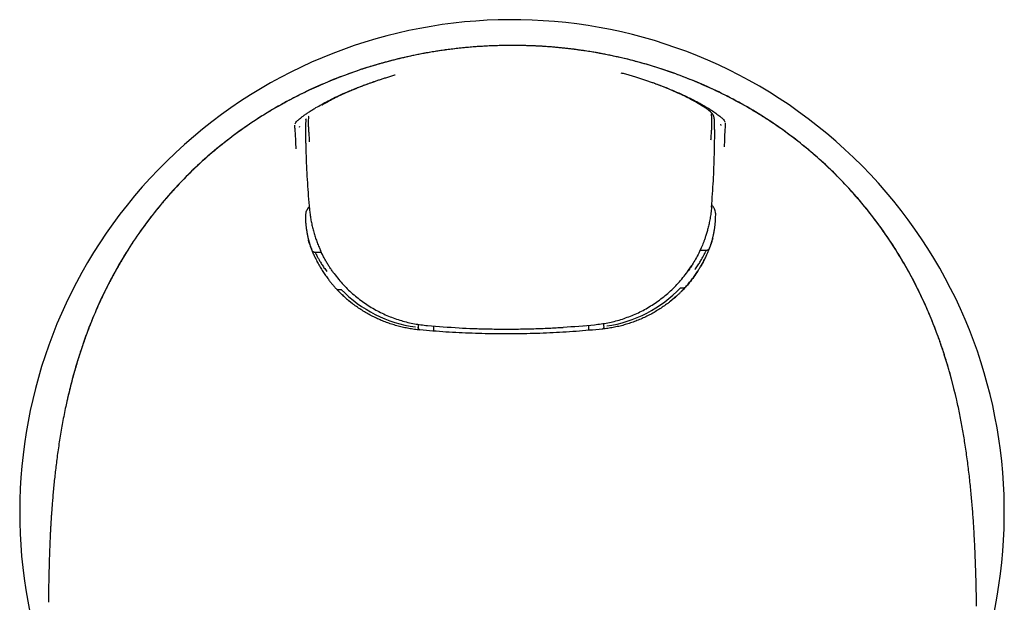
# Model space of a CAD drawing. Header units: millimetres. Extents: x 8 to 815, y 12 to 600.
# Tile 8 of 22: x 398 to 451, y 299 to 331. Entities that reach past the tile are written whole.
import ezdxf

# ---------------------------------------------------------------- set-up
doc = ezdxf.new("R2010")
doc.units = ezdxf.units.MM

msp = doc.modelspace()

# ---------------------------------------------------------------- linework, layer by layer
at = {"color": 7, "linetype": 'Continuous', "lineweight": 30}
for p, q in [((434.884, 325.455), (434.874, 325.495)), ((434.883, 325.455), (434.884, 325.45)), ((412.559, 324.981), (412.546, 324.92)), ((412.922, 325.386), (412.912, 325.346)), ((412.913, 325.341), (412.913, 325.345)), ((412.924, 325.394), (412.922, 325.386)), ((435.255, 325.033), (435.241, 325.095)), ((434.911, 324.185), (434.912, 324.184)), ((412.881, 320.143), (412.887, 319.972)), ((434.963, 320.082), (434.968, 320.253)), ((413.741, 318.203), (413.416, 318.202)), ((413.836, 318.012), (413.842, 318)), ((434.027, 318.1), (434.033, 318.113)), ((434.451, 318.307), (434.125, 318.305)), ((433.509, 317.237), (433.679, 317.499)), ((414.809, 316.203), (414.812, 316.203)), ((414.856, 315.926), (414.954, 315.829)), ((433.075, 316.294), (433.078, 316.294)), ((415.246, 315.58), (415.002, 315.788)), ((415.214, 315.607), (415.41, 315.444)), ((415.319, 315.519), (415.321, 315.52)), ((432.85, 315.843), (432.521, 315.557)), ((432.574, 315.606), (432.576, 315.605)), ((418.953, 314.331), (418.954, 314.18)), ((428.954, 314.229), (428.953, 314.381)), ((419.779, 314.238), (419.78, 313.964)), ((420.584, 314.18), (420.595, 314.179)), ((421.154, 314.138), (421.154, 314.148)), ((426.754, 314.166), (426.754, 314.176)), ((427.874, 314.257), (427.883, 314.257)), ((428.128, 314.28), (428.13, 314.005)), ((399.264, 304.807), (399.264, 304.796)), ((449.011, 299.165), (449.001, 299.621))]:
    msp.add_line(p, q, dxfattribs=at)
at = {"color": 7, "linetype": 'Continuous', "lineweight": 30, "flags": 128}
msp.add_lwpolyline([(450.503, 304.107), (450.504, 304.221), (450.503, 304.46)], dxfattribs=at)
at = {"color": 7, "linetype": 'Continuous', "lineweight": 30}
for centre, radius, start, end in [((424.004, 304.221), 26.5, 321.799, 218.7729), ((428.157, 320.904), 6.935, 339.0602, 341.3202), ((419.154, 314.181), 0.2, 180.2891, 230.5047)]:
    msp.add_arc(centre, radius, start, end, dxfattribs=at)
for centre, major_axis, ratio, start_param, end_param in [((419.75, 320.875), (6.872, 1.346), 0.995037, 3.283436, 3.32269), ((413.418, 318.392), (0.196, 0.039), 0.995231, 3.319397, 3.36876), ((434.447, 318.497), (0.197, -0.037), 0.995231, 6.022361, 6.105378), ((419.189, 320.041), (5.472, -3.136), 0.915044, 4.408257, 5.132998), ((428.656, 320.096), (5.446, 3.19), 0.915847, 4.292545, 5.01675), ((423.703, 363.765), (49.999, 0.249), 0.993628, 4.768499, 4.802564), ((423.703, 363.765), (49.999, 0.249), 0.993628, 4.622404, 4.656441)]:
    msp.add_ellipse(centre, major_axis=major_axis, ratio=ratio, start_param=start_param, end_param=end_param, dxfattribs=at)
for points, knots in [([(423.879, 329.338), (423.412, 329.329), (422.482, 329.311), (421.095, 329.191), (419.721, 329.002), (418.36, 328.738), (417.014, 328.401), (415.686, 327.99), (414.381, 327.507), (413.107, 326.953), (411.867, 326.328), (410.665, 325.631), (409.503, 324.862), (408.387, 324.023), (407.325, 323.12), (406.324, 322.157), (405.387, 321.137), (404.514, 320.062), (403.704, 318.933), (402.959, 317.755), (402.285, 316.534), (401.686, 315.28), (401.16, 313.998), (400.706, 312.69), (400.314, 311.359), (400.107, 310.457), (400.003, 310.006)], [0, 0, 0, 0, 0.041967, 0.083678, 0.125236, 0.166746, 0.208316, 0.250052, 0.291795, 0.333435, 0.375037, 0.416672, 0.45842, 0.500366, 0.542218, 0.583809, 0.625276, 0.666752, 0.708367, 0.750245, 0.792106, 0.833732, 0.875243, 0.916738, 0.958301, 1, 1, 1, 1]), ([(423.66, 329.331), (423.607, 329.331), (423.432, 329.329), (423.136, 329.321), (422.777, 329.307), (422.426, 329.288), (422.084, 329.266), (421.75, 329.24), (421.415, 329.209), (421.078, 329.174), (420.741, 329.134), (420.414, 329.091), (420.097, 329.045), (419.791, 328.997), (419.494, 328.947), (419.207, 328.895), (418.931, 328.842), (418.664, 328.787), (418.408, 328.732), (418.164, 328.677), (417.93, 328.622), (417.706, 328.567), (417.49, 328.512), (417.282, 328.457), (417.082, 328.403), (416.891, 328.349), (416.711, 328.297), (416.482, 328.229), (416.203, 328.143), (415.85, 328.028), (415.474, 327.901), (415.078, 327.759), (414.65, 327.597), (414.191, 327.414), (413.702, 327.206), (413.214, 326.986), (412.728, 326.755), (412.246, 326.511), (411.769, 326.257), (411.311, 325.999), (410.871, 325.739), (410.449, 325.477), (410.033, 325.206), (409.622, 324.926), (409.216, 324.636), (408.803, 324.329), (408.386, 324.002), (407.964, 323.657), (407.552, 323.302), (407.15, 322.939), (406.757, 322.566), (406.374, 322.186), (406.029, 321.825), (405.72, 321.49), (405.448, 321.182), (405.185, 320.874), (404.932, 320.568), (404.688, 320.262), (404.454, 319.957), (404.241, 319.67), (404.048, 319.401), (403.873, 319.151), (403.724, 318.934), (403.599, 318.745), (403.491, 318.58), (403.377, 318.404), (403.263, 318.222), (403.148, 318.037), (403.034, 317.847), (402.916, 317.648), (402.795, 317.439), (402.671, 317.219), (402.545, 316.99), (402.416, 316.75), (402.288, 316.504), (402.161, 316.253), (402.035, 315.996), (401.908, 315.729), (401.781, 315.452), (401.653, 315.166), (401.528, 314.875), (401.406, 314.581), (401.287, 314.283), (401.168, 313.976), (401.051, 313.66), (400.935, 313.334), (400.821, 312.999), (400.709, 312.655), (400.599, 312.301), (400.491, 311.937), (400.387, 311.566), (400.286, 311.188), (400.189, 310.802), (400.11, 310.472), (400.066, 310.27), (400.05, 310.2)], [0, 0, 0, 0, 0.0048155, 0.0160057, 0.0269342, 0.0376039, 0.0480178, 0.0581783, 0.0680878, 0.0787008, 0.0890152, 0.0990332, 0.1087569, 0.118188, 0.1273281, 0.1361783, 0.1447399, 0.1530137, 0.1610005, 0.1685658, 0.1758551, 0.1828688, 0.1896069, 0.1961846, 0.2024767, 0.2084831, 0.2142035, 0.2196435, 0.230187, 0.2408029, 0.2535217, 0.2663083, 0.2791638, 0.2951982, 0.3113436, 0.3276036, 0.3439802, 0.360399, 0.3768189, 0.3932444, 0.4083101, 0.4233881, 0.4384823, 0.4535965, 0.468735, 0.4839029, 0.5004874, 0.5170465, 0.5335548, 0.5500207, 0.5664523, 0.5828578, 0.5992348, 0.6119332, 0.6244216, 0.6367036, 0.6487825, 0.6606612, 0.6723421, 0.6838276, 0.6932305, 0.7025005, 0.7116393, 0.7172118, 0.7231846, 0.7295591, 0.736337, 0.7427313, 0.7494503, 0.7564909, 0.7638387, 0.7714921, 0.7794506, 0.7877138, 0.7962816, 0.8047057, 0.8134049, 0.8223795, 0.8316298, 0.8411564, 0.8509601, 0.8604581, 0.8702041, 0.8801992, 0.8904445, 0.9009413, 0.9116911, 0.9226954, 0.933956, 0.9454746, 0.9572532, 0.9690766, 0.9811547, 0.9934896, 1, 1, 1, 1]), ([(447.945, 310.244), (447.853, 310.631), (447.669, 311.404), (447.334, 312.546), (446.953, 313.672), (446.52, 314.78), (446.036, 315.867), (445.497, 316.932), (444.904, 317.97), (444.258, 318.978), (443.564, 319.95), (442.823, 320.882), (442.036, 321.773), (441.203, 322.622), (440.324, 323.428), (439.351, 324.231), (438.282, 325.017), (437.115, 325.771), (435.909, 326.454), (434.666, 327.065), (433.387, 327.605), (432.076, 328.074), (430.742, 328.472), (429.392, 328.796), (428.03, 329.045), (426.656, 329.219), (425.271, 329.325), (424.344, 329.334), (423.879, 329.338)], [0, 0, 0, 0, 0.035767, 0.071455, 0.107093, 0.14272, 0.178385, 0.214144, 0.250065, 0.286011, 0.321794, 0.357472, 0.393104, 0.428753, 0.464481, 0.500354, 0.542201, 0.583813, 0.625309, 0.6668, 0.708393, 0.750187, 0.792018, 0.833612, 0.875088, 0.916567, 0.958166, 1, 1, 1, 1]), ([(447.942, 310.244), (447.917, 310.35), (447.87, 310.558), (447.795, 310.864), (447.721, 311.157), (447.646, 311.437), (447.573, 311.704), (447.501, 311.956), (447.43, 312.195), (447.361, 312.422), (447.293, 312.638), (447.226, 312.844), (447.162, 313.039), (447.099, 313.222), (447.04, 313.393), (446.983, 313.552), (446.93, 313.7), (446.844, 313.933), (446.72, 314.256), (446.553, 314.673), (446.375, 315.092), (446.176, 315.541), (445.952, 316.016), (445.704, 316.514), (445.444, 317.007), (445.171, 317.495), (444.887, 317.976), (444.606, 318.428), (444.329, 318.851), (444.06, 319.245), (443.783, 319.633), (443.499, 320.015), (443.209, 320.389), (442.913, 320.754), (442.612, 321.111), (442.303, 321.462), (441.985, 321.809), (441.658, 322.151), (441.322, 322.489), (440.978, 322.82), (440.627, 323.143), (440.269, 323.46), (439.904, 323.769), (439.532, 324.071), (439.154, 324.365), (438.77, 324.651), (438.381, 324.928), (437.987, 325.197), (437.591, 325.456), (437.192, 325.706), (436.791, 325.945), (436.386, 326.177), (435.95, 326.415), (435.482, 326.657), (434.983, 326.901), (434.478, 327.133), (433.967, 327.354), (433.451, 327.564), (432.954, 327.753), (432.479, 327.923), (432.026, 328.075), (431.569, 328.219), (431.11, 328.354), (430.703, 328.466), (430.35, 328.558), (430.053, 328.631), (429.761, 328.699), (429.477, 328.761), (429.199, 328.819), (428.973, 328.864), (428.798, 328.897), (428.671, 328.921), (428.545, 328.943), (428.413, 328.966), (428.27, 328.99), (428.115, 329.015), (427.952, 329.041), (427.781, 329.066), (427.604, 329.091), (427.415, 329.116), (427.215, 329.142), (427.004, 329.167), (426.781, 329.191), (426.548, 329.215), (426.302, 329.237), (426.046, 329.258), (425.777, 329.277), (425.497, 329.294), (425.212, 329.308), (424.921, 329.32), (424.625, 329.328), (424.318, 329.333), (424.068, 329.335), (423.921, 329.334), (423.879, 329.333)], [0, 0, 0, 0, 0.009811, 0.01925, 0.028318, 0.037016, 0.045345, 0.053167, 0.060634, 0.067748, 0.074508, 0.081044, 0.087212, 0.093014, 0.098451, 0.103521, 0.108226, 0.112572, 0.125866, 0.13934, 0.152999, 0.166845, 0.183521, 0.200224, 0.216945, 0.233691, 0.250475, 0.267271, 0.281608, 0.29592, 0.310214, 0.324496, 0.338772, 0.352788, 0.366805, 0.380817, 0.394826, 0.409123, 0.423425, 0.437735, 0.452055, 0.466388, 0.48074, 0.495115, 0.509489, 0.523842, 0.538165, 0.552466, 0.566749, 0.580767, 0.594779, 0.60879, 0.622801, 0.639475, 0.65615, 0.672832, 0.689526, 0.706234, 0.722963, 0.737293, 0.75165, 0.766023, 0.780365, 0.794679, 0.804033, 0.813228, 0.822195, 0.830938, 0.839457, 0.847754, 0.851658, 0.855511, 0.859314, 0.863244, 0.867568, 0.872289, 0.877406, 0.882446, 0.88782, 0.893528, 0.89957, 0.905948, 0.912662, 0.919712, 0.927101, 0.934829, 0.942897, 0.951308, 0.960063, 0.968635, 0.977517, 0.986712, 0.996221, 1, 1, 1, 1]), ([(417.715, 327.74), (417.701, 327.736), (417.614, 327.711), (417.458, 327.664), (417.249, 327.6), (417.05, 327.537), (416.862, 327.475), (416.684, 327.414), (416.516, 327.356), (416.36, 327.3), (416.215, 327.247), (416.08, 327.197), (415.957, 327.15), (415.843, 327.107), (415.739, 327.066), (415.642, 327.027), (415.547, 326.989), (415.44, 326.944), (415.331, 326.899), (415.255, 326.866), (415.222, 326.851)], [0, 0, 0, 0, 0.015892, 0.098893, 0.178733, 0.255217, 0.328193, 0.397546, 0.463193, 0.52508, 0.583174, 0.637461, 0.687936, 0.734607, 0.777487, 0.818334, 0.858619, 0.898351, 0.956675, 1, 1, 1, 1]), ([(431.7, 327.281), (431.685, 327.287), (431.607, 327.316), (431.462, 327.367), (431.261, 327.437), (431.051, 327.507), (430.833, 327.577), (430.606, 327.647), (430.37, 327.716), (430.124, 327.785), (429.957, 327.829), (429.872, 327.852)], [0, 0, 0, 0, 0.025535, 0.134184, 0.246343, 0.362125, 0.481653, 0.605061, 0.732491, 0.864089, 1, 1, 1, 1]), ([(412.333, 325.11), (412.342, 325.134), (412.36, 325.18), (412.454, 325.285), (412.581, 325.397), (412.721, 325.508), (412.855, 325.606), (413.009, 325.712), (413.184, 325.826), (413.401, 325.961), (413.672, 326.119), (414.011, 326.303), (414.389, 326.496), (414.806, 326.693), (415.253, 326.889), (415.721, 327.078), (416.204, 327.258), (416.534, 327.368), (416.699, 327.423)], [0, 0, 0, 0, 0.09137, 0.178404, 0.261807, 0.310455, 0.358282, 0.405492, 0.452301, 0.498928, 0.561284, 0.623225, 0.685521, 0.748926, 0.813135, 0.875847, 0.937861, 1, 1, 1, 1]), ([(434.421, 325.965), (434.415, 325.969), (434.32, 326.039), (434.011, 326.23), (433.418, 326.553), (432.641, 326.91), (432.048, 327.162), (431.714, 327.276), (431.691, 327.284)], [0, 0, 0, 0, 0.015235, 0.255569, 0.496216, 0.73824, 0.982203, 1, 1, 1, 1]), ([(431.727, 327.277), (431.838, 327.237), (432.112, 327.14), (432.532, 326.973), (432.98, 326.782), (433.397, 326.59), (433.735, 326.423), (434.004, 326.281), (434.217, 326.164), (434.467, 326.02), (434.735, 325.854), (434.994, 325.679), (435.197, 325.527), (435.343, 325.399), (435.438, 325.295), (435.456, 325.249), (435.466, 325.226)], [0, 0, 0, 0, 0.046675, 0.11483, 0.184513, 0.253348, 0.32112, 0.366127, 0.411275, 0.456807, 0.541481, 0.627152, 0.7149, 0.805718, 0.900496, 1, 1, 1, 1]), ([(415.237, 326.856), (415.21, 326.845), (414.895, 326.716), (414.393, 326.465), (413.928, 326.219), (413.782, 326.124), (413.772, 326.118)], [0, 0, 0, 0, 0.042583, 0.504323, 0.966675, 1, 1, 1, 1]), ([(413.06, 325.539), (413.058, 325.527), (413.053, 325.501), (413.042, 325.403), (413.034, 325.266), (413.033, 325.09), (413.043, 324.883), (413.061, 324.652), (413.081, 324.407), (413.09, 324.233), (413.094, 324.147)], [0, 0, 0, 0, 0.125519, 0.251921, 0.378719, 0.505253, 0.630846, 0.755386, 0.878676, 1, 1, 1, 1]), ([(434.871, 325.507), (434.87, 325.512), (434.866, 325.524), (434.859, 325.543), (434.85, 325.563), (434.842, 325.58), (434.834, 325.594), (434.828, 325.605), (434.82, 325.617), (434.81, 325.632), (434.797, 325.65), (434.781, 325.671), (434.761, 325.693), (434.74, 325.716), (434.72, 325.736), (434.697, 325.758), (434.669, 325.782), (434.637, 325.81), (434.6, 325.84), (434.559, 325.872), (434.521, 325.899), (434.49, 325.922), (434.472, 325.935), (434.462, 325.942), (434.46, 325.943)], [0, 0, 0, 0, 0.020913, 0.056262, 0.087751, 0.115369, 0.139115, 0.158995, 0.176677, 0.21306, 0.254913, 0.302229, 0.366116, 0.425002, 0.47904, 0.531116, 0.604191, 0.677018, 0.753216, 0.832697, 0.911899, 0.951709, 0.991181, 1, 1, 1, 1]), ([(434.714, 324.254), (434.721, 324.34), (434.734, 324.513), (434.749, 324.759), (434.76, 324.99), (434.766, 325.198), (434.763, 325.373), (434.754, 325.51), (434.742, 325.609), (434.737, 325.635), (434.734, 325.647)], [0, 0, 0, 0, 0.121268, 0.244496, 0.368778, 0.493884, 0.620169, 0.747211, 0.874068, 1, 1, 1, 1]), ([(434.912, 324.185), (434.912, 324.227), (434.913, 324.31), (434.914, 324.432), (434.914, 324.55), (434.913, 324.664), (434.913, 324.773), (434.912, 324.875), (434.91, 324.969), (434.909, 325.05), (434.907, 325.12), (434.905, 325.18), (434.903, 325.237), (434.901, 325.287), (434.899, 325.329), (434.897, 325.361), (434.895, 325.387), (434.893, 325.406), (434.891, 325.421), (434.889, 325.433), (434.887, 325.442), (434.886, 325.449), (434.885, 325.45)], [0, 0, 0, 0, 0.0673016, 0.1348135, 0.2022047, 0.2691932, 0.3355578, 0.4011473, 0.4659111, 0.5305326, 0.5830186, 0.6370403, 0.6933946, 0.7520391, 0.8106083, 0.8573482, 0.9004656, 0.9383188, 0.9622727, 0.9816909, 0.9960654, 1, 1, 1, 1]), ([(412.385, 323.768), (412.38, 323.926), (412.368, 324.243), (412.345, 324.576), (412.33, 324.79), (412.322, 324.918), (412.317, 325.011), (412.319, 325.036), (412.32, 325.048)], [0, 0, 0, 0, 0.247649, 0.495472, 0.619351, 0.743684, 0.869838, 1, 1, 1, 1]), ([(412.911, 325.341), (412.911, 325.339), (412.909, 325.333), (412.908, 325.323), (412.906, 325.311), (412.904, 325.296), (412.902, 325.277), (412.9, 325.252), (412.898, 325.219), (412.897, 325.177), (412.895, 325.125), (412.894, 325.069), (412.892, 325.008), (412.891, 324.938), (412.891, 324.856), (412.89, 324.76), (412.89, 324.658), (412.891, 324.548), (412.892, 324.433), (412.893, 324.314), (412.895, 324.194), (412.897, 324.114), (412.897, 324.076)], [0, 0, 0, 0, 0.003997, 0.018735, 0.038554, 0.062887, 0.101194, 0.144693, 0.191736, 0.250565, 0.309364, 0.365823, 0.420001, 0.472726, 0.537749, 0.602802, 0.668589, 0.735127, 0.802335, 0.870062, 0.938088, 1, 1, 1, 1]), ([(435.48, 325.163), (435.481, 325.151), (435.482, 325.126), (435.479, 325.033), (435.471, 324.905), (435.459, 324.691), (435.439, 324.358), (435.431, 324.041), (435.427, 323.883)], [0, 0, 0, 0, 0.130162, 0.256316, 0.380649, 0.504528, 0.752351, 1, 1, 1, 1]), ([(412.898, 324.076), (412.903, 323.844), (412.915, 323.374), (412.946, 322.665), (412.987, 321.95), (413.038, 321.236), (413.08, 320.76), (413.102, 320.522)], [0, 0, 0, 0, 0.195182, 0.39638, 0.597555, 0.798746, 1, 1, 1, 1]), ([(434.743, 320.631), (434.762, 320.869), (434.8, 321.345), (434.843, 322.059), (434.877, 322.775), (434.901, 323.483), (434.908, 323.953), (434.911, 324.185)], [0, 0, 0, 0, 0.201229, 0.402417, 0.603601, 0.804814, 1, 1, 1, 1]), ([(413.088, 320.675), (413.049, 320.619), (412.959, 320.493), (412.889, 320.314), (412.883, 320.201), (412.881, 320.143)], [0, 0, 0, 0, 0.277093, 0.632199, 1, 1, 1, 1]), ([(434.968, 320.253), (434.968, 320.255), (434.969, 320.26), (434.969, 320.267), (434.969, 320.276), (434.968, 320.287), (434.967, 320.299), (434.963, 320.345), (434.948, 320.423), (434.909, 320.527), (434.859, 320.624), (434.81, 320.704), (434.77, 320.757), (434.754, 320.778)], [0, 0, 0, 0, 0.014926, 0.029661, 0.048739, 0.072162, 0.09993, 0.132046, 0.364771, 0.574402, 0.733729, 0.891705, 1, 1, 1, 1]), ([(413.102, 320.522), (413.111, 320.434), (413.129, 320.258), (413.17, 319.996), (413.22, 319.736), (413.279, 319.479), (413.349, 319.225), (413.428, 318.973), (413.517, 318.725), (413.604, 318.505), (413.666, 318.368), (413.691, 318.312)], [0, 0, 0, 0, 0.115619, 0.230985, 0.346132, 0.461093, 0.5759, 0.690585, 0.805176, 0.919702, 1, 1, 1, 1]), ([(434.743, 320.629), (434.732, 320.524), (434.713, 320.32), (434.667, 320.025), (434.613, 319.751), (434.554, 319.499), (434.49, 319.268), (434.427, 319.066), (434.366, 318.889), (434.31, 318.737), (434.251, 318.588), (434.207, 318.485), (434.179, 318.422), (434.172, 318.406), (434.165, 318.391), (434.159, 318.376), (434.152, 318.361), (434.145, 318.346), (434.09, 318.225), (433.98, 318.002), (433.804, 317.689), (433.639, 317.424), (433.528, 317.267), (433.483, 317.205)], [0, 0, 0, 0, 0.086157, 0.167012, 0.242566, 0.312817, 0.377766, 0.437413, 0.485516, 0.529514, 0.569405, 0.615773, 0.620531, 0.625199, 0.629777, 0.634264, 0.638662, 0.642969, 0.647186, 0.747275, 0.844339, 0.938379, 1, 1, 1, 1]), ([(412.887, 319.972), (412.888, 319.945), (412.891, 319.889), (412.896, 319.805), (412.903, 319.719), (412.912, 319.63), (412.923, 319.537), (412.936, 319.439), (412.947, 319.366), (412.954, 319.321), (412.957, 319.305), (412.959, 319.29), (412.962, 319.275), (412.964, 319.262), (412.967, 319.246), (412.971, 319.226), (412.976, 319.197), (412.983, 319.163), (412.991, 319.122), (413, 319.08), (413.01, 319.035), (413.021, 318.989), (413.033, 318.94), (413.046, 318.887), (413.061, 318.831), (413.077, 318.77), (413.096, 318.707), (413.115, 318.642), (413.13, 318.598), (413.137, 318.576)], [0, 0, 0, 0, 0.056263, 0.114237, 0.173922, 0.235319, 0.298427, 0.369823, 0.443291, 0.45424, 0.465234, 0.476272, 0.487355, 0.497575, 0.504585, 0.521634, 0.539422, 0.567021, 0.596229, 0.627045, 0.659469, 0.693501, 0.729141, 0.766389, 0.80922, 0.853996, 0.900718, 0.949386, 1, 1, 1, 1]), ([(434.727, 318.683), (434.733, 318.704), (434.746, 318.744), (434.763, 318.804), (434.78, 318.861), (434.795, 318.917), (434.809, 318.971), (434.821, 319.022), (434.833, 319.071), (434.843, 319.118), (434.853, 319.163), (434.862, 319.206), (434.87, 319.247), (434.877, 319.286), (434.883, 319.315), (434.886, 319.334), (434.888, 319.344), (434.89, 319.354), (434.891, 319.364), (434.893, 319.376), (434.899, 319.409), (434.908, 319.47), (434.921, 319.556), (434.932, 319.649), (434.941, 319.739), (434.949, 319.828), (434.955, 319.914), (434.96, 319.999), (434.962, 320.055), (434.963, 320.082)], [0, 0, 0, 0, 0.046062, 0.090514, 0.133354, 0.174584, 0.214203, 0.251546, 0.287336, 0.321571, 0.354253, 0.385381, 0.414955, 0.442975, 0.469442, 0.47691, 0.484245, 0.491447, 0.498514, 0.506362, 0.517463, 0.5692, 0.63587, 0.700831, 0.764082, 0.825625, 0.885459, 0.943584, 1, 1, 1, 1]), ([(413.032, 318.863), (413.035, 318.851), (413.057, 318.78), (413.1, 318.653), (413.161, 318.484), (413.217, 318.341), (413.266, 318.221), (413.298, 318.148), (413.319, 318.101), (413.329, 318.08), (413.338, 318.058), (413.348, 318.037), (413.357, 318.017), (413.367, 317.996), (413.414, 317.896), (413.502, 317.719), (413.638, 317.472), (413.781, 317.234), (413.931, 317.007), (414.073, 316.808), (414.205, 316.637), (414.325, 316.489), (414.421, 316.378), (414.49, 316.3), (414.532, 316.254), (414.574, 316.209), (414.616, 316.164), (414.658, 316.12), (414.701, 316.076), (414.795, 315.982), (414.944, 315.84), (415.147, 315.658), (415.288, 315.546), (415.356, 315.491)], [0, 0, 0, 0, 0.009118, 0.05415, 0.097488, 0.139131, 0.165687, 0.191505, 0.1972, 0.202857, 0.208477, 0.21406, 0.219606, 0.225114, 0.230585, 0.29992, 0.367979, 0.434764, 0.500275, 0.564515, 0.610818, 0.656438, 0.701376, 0.716355, 0.731256, 0.746081, 0.760828, 0.775498, 0.790091, 0.804607, 0.871359, 0.93748, 1, 1, 1, 1]), ([(432.525, 315.566), (432.564, 315.597), (432.657, 315.672), (432.763, 315.764), (432.848, 315.839), (432.898, 315.885), (432.948, 315.932), (432.998, 315.979), (433.048, 316.027), (433.097, 316.076), (433.187, 316.167), (433.318, 316.305), (433.485, 316.494), (433.648, 316.694), (433.806, 316.903), (433.945, 317.102), (434.067, 317.29), (434.172, 317.462), (434.284, 317.66), (434.363, 317.81), (434.412, 317.911), (434.426, 317.939), (434.44, 317.967), (434.453, 317.995), (434.467, 318.024), (434.48, 318.052), (434.514, 318.125), (434.567, 318.245), (434.638, 318.418), (434.707, 318.601), (434.772, 318.786), (434.811, 318.912), (434.829, 318.972)], [0, 0, 0, 0, 0.036265, 0.084281, 0.100526, 0.116809, 0.133131, 0.149492, 0.165891, 0.182328, 0.198804, 0.2578, 0.31806, 0.379584, 0.442375, 0.506433, 0.554217, 0.602684, 0.651834, 0.717758, 0.725233, 0.732722, 0.740227, 0.747747, 0.755281, 0.762831, 0.770396, 0.8131, 0.85799, 0.905063, 0.954322, 1, 1, 1, 1]), ([(413.416, 318.198), (413.406, 318.198), (413.388, 318.199), (413.364, 318.204), (413.346, 318.21), (413.333, 318.215), (413.324, 318.22), (413.313, 318.226), (413.298, 318.236), (413.282, 318.25), (413.265, 318.267), (413.249, 318.288), (413.241, 318.301), (413.237, 318.308)], [0, 0, 0, 0, 0.098622, 0.181074, 0.245355, 0.290317, 0.31863, 0.347824, 0.421187, 0.519948, 0.647624, 0.806797, 1, 1, 1, 1]), ([(413.416, 318.198), (413.416, 318.197), (413.417, 318.194), (413.443, 318.138), (413.49, 318.043), (413.557, 317.914), (413.645, 317.755), (413.754, 317.574), (413.882, 317.376), (413.982, 317.241), (414.033, 317.172)], [0, 0, 0, 0, 0.101263, 0.22528, 0.349246, 0.474096, 0.600745, 0.730074, 0.862904, 1, 1, 1, 1]), ([(414.396, 317.107), (414.36, 317.155), (414.285, 317.258), (414.177, 317.422), (414.067, 317.596), (413.95, 317.797), (413.852, 317.978), (413.789, 318.105), (413.766, 318.152), (413.758, 318.167), (413.751, 318.182), (413.744, 318.197), (413.737, 318.212), (413.719, 318.25), (413.704, 318.283), (413.691, 318.311)], [0, 0, 0, 0, 0.128957, 0.273301, 0.420358, 0.570129, 0.771977, 0.862295, 0.87419, 0.886102, 0.898028, 0.909971, 0.921929, 0.933903, 1, 1, 1, 1]), ([(433.845, 317.271), (433.895, 317.34), (433.994, 317.477), (434.12, 317.676), (434.227, 317.858), (434.313, 318.017), (434.379, 318.148), (434.424, 318.241), (434.448, 318.293), (434.449, 318.297), (434.449, 318.298)], [0, 0, 0, 0, 0.144607, 0.284715, 0.421128, 0.554717, 0.686407, 0.817164, 0.947975, 1, 1, 1, 1]), ([(434.629, 318.414), (434.628, 318.411), (434.625, 318.405), (434.618, 318.395), (434.61, 318.383), (434.6, 318.371), (434.589, 318.359), (434.58, 318.35), (434.574, 318.345), (434.566, 318.339), (434.555, 318.332), (434.539, 318.322), (434.516, 318.313), (434.486, 318.305), (434.464, 318.303), (434.452, 318.303)], [0, 0, 0, 0, 0.125553, 0.234662, 0.32821, 0.441227, 0.524731, 0.557224, 0.585024, 0.610376, 0.649195, 0.708663, 0.788147, 0.886164, 1, 1, 1, 1]), ([(434.436, 317.966), (434.392, 317.872), (434.317, 317.714), (434.209, 317.527), (434.165, 317.451)], [0, 0, 0, 0, 0.594941, 1, 1, 1, 1]), ([(414.368, 317.141), (414.53, 316.931), (414.851, 316.515), (415.414, 315.968), (416.021, 315.49), (416.668, 315.089), (417.344, 314.764), (418.039, 314.518), (418.744, 314.344), (419.22, 314.289), (419.456, 314.262)], [0, 0, 0, 0, 0.1327161, 0.2631664, 0.3913796, 0.5173858, 0.6412166, 0.7629054, 0.8824875, 1, 1, 1, 1]), ([(428.452, 314.308), (428.688, 314.337), (429.164, 314.397), (429.866, 314.578), (430.559, 314.831), (431.231, 315.162), (431.873, 315.569), (432.475, 316.053), (433.033, 316.606), (433.35, 317.025), (433.509, 317.237)], [0, 0, 0, 0, 0.1175161, 0.2371008, 0.3587913, 0.4826227, 0.6086284, 0.73684, 0.8672877, 1, 1, 1, 1]), ([(434.013, 317.204), (433.864, 316.985), (433.597, 316.593), (433.266, 316.25), (433.119, 316.098)], [0, 0, 0, 0, 0.556229, 1, 1, 1, 1]), ([(414.599, 316.202), (414.606, 316.202), (414.616, 316.202), (414.631, 316.202), (414.642, 316.202), (414.661, 316.202), (414.688, 316.202), (414.725, 316.202), (414.766, 316.202), (414.794, 316.203), (414.809, 316.203)], [0, 0, 0, 0, 0.150136, 0.206829, 0.265261, 0.325719, 0.483966, 0.646635, 0.817545, 1, 1, 1, 1]), ([(433.078, 316.294), (433.093, 316.294), (433.121, 316.294), (433.158, 316.294), (433.187, 316.294), (433.211, 316.294), (433.238, 316.294), (433.261, 316.295), (433.279, 316.295), (433.295, 316.295), (433.302, 316.295), (433.306, 316.295)], [0, 0, 0, 0, 0.153386, 0.29803, 0.390999, 0.482219, 0.572658, 0.718131, 0.788752, 0.859132, 1, 1, 1, 1]), ([(419.044, 314.026), (418.945, 314.036), (418.747, 314.057), (418.453, 314.103), (418.162, 314.162), (417.874, 314.232), (417.591, 314.314), (417.312, 314.408), (417.037, 314.513), (416.767, 314.63), (416.503, 314.757), (416.245, 314.895), (415.993, 315.044), (415.748, 315.203), (415.535, 315.352), (415.408, 315.452), (415.356, 315.492)], [0, 0, 0, 0, 0.073783, 0.147345, 0.220725, 0.293956, 0.367078, 0.440129, 0.513147, 0.586161, 0.659172, 0.732169, 0.805137, 0.878071, 0.951028, 1, 1, 1, 1]), ([(432.524, 315.567), (432.478, 315.53), (432.356, 315.432), (432.15, 315.285), (431.907, 315.123), (431.656, 314.972), (431.399, 314.831), (431.136, 314.701), (430.868, 314.582), (430.594, 314.474), (430.316, 314.377), (430.033, 314.292), (429.746, 314.219), (429.456, 314.158), (429.162, 314.109), (428.965, 314.086), (428.866, 314.075)], [0, 0, 0, 0, 0.044713, 0.117997, 0.191257, 0.264553, 0.337876, 0.411215, 0.484555, 0.5579, 0.631278, 0.704728, 0.778287, 0.851995, 0.925887, 1, 1, 1, 1]), ([(419.026, 314.028), (419.022, 314.031), (419.012, 314.039), (418.999, 314.053), (418.986, 314.071), (418.974, 314.092), (418.963, 314.117), (418.955, 314.146), (418.954, 314.167), (418.953, 314.177)], [0, 0, 0, 0, 0.107799, 0.217537, 0.341746, 0.484408, 0.643671, 0.816757, 1, 1, 1, 1]), ([(423.956, 313.813), (423.723, 313.813), (423.256, 313.813), (422.556, 313.824), (421.855, 313.845), (421.153, 313.875), (420.45, 313.915), (419.747, 313.964), (419.278, 314.005), (419.044, 314.026)], [0, 0, 0, 0, 0.14217, 0.284515, 0.427066, 0.569856, 0.712919, 0.856288, 1, 1, 1, 1]), ([(421.154, 314.138), (421.409, 314.126), (421.935, 314.102), (422.733, 314.081), (423.547, 314.071), (424.362, 314.075), (425.177, 314.093), (425.974, 314.122), (426.5, 314.152), (426.754, 314.166)], [0, 0, 0, 0, 0.136493, 0.2819, 0.427303, 0.572704, 0.718107, 0.863514, 1, 1, 1, 1]), ([(428.866, 314.075), (428.63, 314.052), (428.159, 314.006), (427.452, 313.949), (426.746, 313.902), (426.04, 313.865), (425.335, 313.837), (424.64, 313.819), (424.181, 313.816), (423.956, 313.814)], [0, 0, 0, 0, 0.14457, 0.288797, 0.432715, 0.576356, 0.719756, 0.862949, 1, 1, 1, 1]), ([(428.953, 314.211), (428.952, 314.2), (428.949, 314.18), (428.94, 314.152), (428.928, 314.128), (428.914, 314.108), (428.9, 314.092), (428.89, 314.081), (428.885, 314.077), (428.884, 314.077)], [0, 0, 0, 0, 0.20355, 0.394589, 0.570309, 0.728671, 0.86843, 0.990612, 1, 1, 1, 1]), ([(448.737, 305.042), (448.724, 305.178), (448.698, 305.448), (448.656, 305.857), (448.61, 306.268), (448.56, 306.681), (448.506, 307.095), (448.448, 307.511), (448.387, 307.916), (448.323, 308.311), (448.257, 308.696), (448.187, 309.082), (448.111, 309.469), (448.031, 309.857), (447.974, 310.115), (447.945, 310.244)], [0, 0, 0, 0, 0.080439, 0.160589, 0.240509, 0.320259, 0.3999, 0.479491, 0.559096, 0.632134, 0.705284, 0.778596, 0.852119, 0.925904, 1, 1, 1, 1]), ([(400.003, 310.006), (399.974, 309.864), (399.914, 309.582), (399.832, 309.158), (399.755, 308.736), (399.683, 308.314), (399.617, 307.894), (399.556, 307.476), (399.502, 307.07), (399.452, 306.678), (399.408, 306.298), (399.367, 305.92), (399.33, 305.543), (399.295, 305.168), (399.274, 304.92), (399.264, 304.796)], [0, 0, 0, 0, 0.080816, 0.161266, 0.241416, 0.321331, 0.401074, 0.480709, 0.5603, 0.633272, 0.706307, 0.779451, 0.852751, 0.926252, 1, 1, 1, 1]), ([(399.264, 304.796), (399.259, 304.745), (399.251, 304.639), (399.238, 304.476), (399.226, 304.304), (399.213, 304.121), (399.2, 303.929), (399.187, 303.732), (399.175, 303.528), (399.164, 303.321), (399.152, 303.104), (399.141, 302.879), (399.131, 302.639), (399.12, 302.386), (399.11, 302.119), (399.1, 301.841), (399.091, 301.554), (399.083, 301.257), (399.076, 300.956), (399.069, 300.651), (399.063, 300.344), (399.058, 300.028), (399.053, 299.703), (399.051, 299.483), (399.049, 299.372)], [0, 0, 0, 0, 0.02831, 0.058402, 0.090279, 0.123942, 0.159394, 0.196637, 0.233396, 0.271751, 0.311705, 0.353259, 0.396417, 0.443945, 0.49328, 0.544426, 0.597384, 0.652156, 0.708743, 0.763761, 0.820396, 0.878647, 0.938515, 1, 1, 1, 1]), ([(449.005, 299.621), (448.999, 299.879), (448.987, 300.395), (448.965, 301.169), (448.936, 301.943), (448.901, 302.718), (448.857, 303.493), (448.804, 304.268), (448.759, 304.784), (448.737, 305.042)], [0, 0, 0, 0, 0.142597, 0.285272, 0.428023, 0.570856, 0.713782, 0.856821, 1, 1, 1, 1])]:
    msp.add_open_spline(points, degree=3, knots=knots, dxfattribs=at)

doc.saveas('drawing.dxf')
